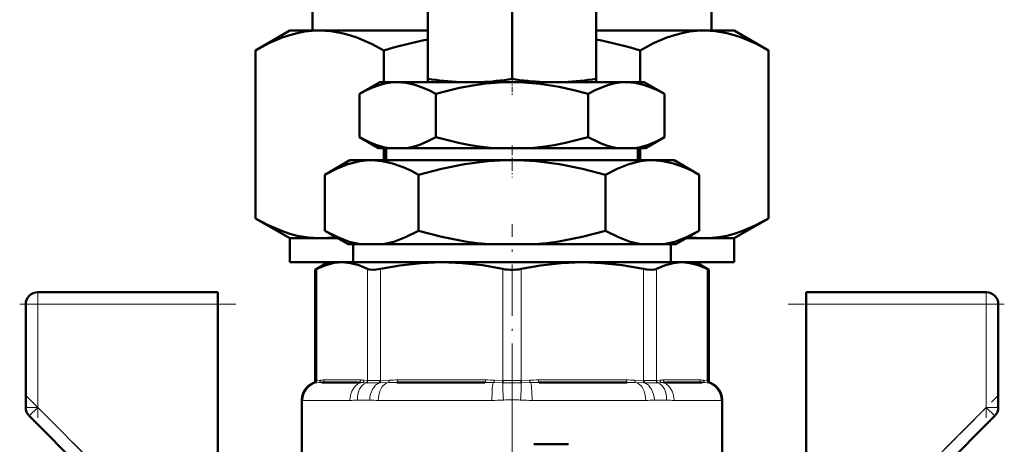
# Model space of a CAD drawing. Extents: x -1358 to 1757, y -1535 to 612.
# Tile 54 of 84: x 96 to 178, y -35 to 0. Entities that reach past the tile are written whole.
import ezdxf

# ---------------------------------------------------------------- set-up
doc = ezdxf.new("R2010")
doc.units = 0
doc.linetypes.add('DASHDOT', pattern=[18.5, 12, -3, 0.5, -3])

msp = doc.modelspace()

# ---------------------------------------------------------------- linework, layer by layer
at = {"color": 7, "lineweight": 50}
for p, q in [((120.166, 5.91), (120.166, -0.573)), ((153.416, 5.91), (153.416, -0.573)), ((129.791, 3.843), (129.791, -4.597)), ((136.791, 3.849), (136.791, -4.603)), ((143.791, 3.843), (143.791, -4.597)), ((115.429, -2.226), (118.291, -0.573)), ((118.291, -0.573), (120.769, -0.573)), ((120.769, -0.573), (129.791, -0.573)), ((143.791, -0.573), (152.812, -0.573)), ((152.812, -0.573), (155.291, -0.573)), ((158.153, -2.226), (155.291, -0.573)), ((115.429, -16.221), (115.429, -2.226)), ((126.11, -2.226), (126.11, -4.873)), ((147.472, -4.873), (147.472, -2.226)), ((158.153, -2.226), (158.153, -16.221)), ((125.791, -4.873), (124.089, -5.856)), ((127.265, -4.873), (125.791, -4.873)), ((136.791, -4.873), (127.265, -4.873)), ((129.791, -4.873), (129.791, -4.597)), ((129.791, -4.873), (132.463, -4.873)), ((134.16, -4.873), (132.463, -4.873)), ((134.16, -4.873), (139.421, -4.873)), ((146.317, -4.873), (136.791, -4.873)), ((141.12, -4.873), (139.421, -4.873)), ((141.12, -4.873), (143.791, -4.873)), ((143.791, -4.597), (143.791, -4.873)), ((147.791, -4.873), (146.317, -4.873)), ((147.791, -4.873), (149.493, -5.856)), ((124.089, -9.454), (124.089, -5.856)), ((130.44, -9.454), (130.44, -5.856)), ((143.142, -9.454), (143.142, -5.856)), ((149.493, -9.454), (149.493, -5.856)), ((125.681, -10.373), (124.089, -9.454)), ((147.901, -10.373), (149.493, -9.454)), ((126.485, -10.373), (125.681, -10.373)), ((126.11, -10.373), (126.11, -11.373)), ((126.313, -10.373), (126.313, -11.373)), ((126.485, -10.373), (128.044, -10.373)), ((135.231, -10.373), (128.044, -10.373)), ((135.231, -10.373), (138.35, -10.373)), ((145.537, -10.373), (138.35, -10.373)), ((145.537, -10.373), (147.097, -10.373)), ((147.901, -10.373), (147.097, -10.373)), ((147.268, -10.373), (147.268, -11.373)), ((147.472, -11.373), (147.472, -10.373)), ((123.291, -11.373), (121.202, -12.579)), ((125.1, -11.373), (123.291, -11.373)), ((136.791, -11.373), (125.1, -11.373)), ((148.482, -11.373), (136.791, -11.373)), ((150.291, -11.373), (148.482, -11.373)), ((150.291, -11.373), (152.379, -12.579)), ((121.202, -17.245), (121.202, -12.579)), ((128.997, -17.245), (128.997, -12.579)), ((144.585, -17.245), (144.585, -12.579)), ((152.379, -17.245), (152.379, -12.579)), ((118.291, -17.873), (115.429, -16.221)), ((155.291, -17.873), (158.153, -16.221)), ((118.291, -17.873), (120.769, -17.873)), ((118.291, -19.873), (118.291, -17.873)), ((120.769, -17.873), (122.29, -17.873)), ((123.156, -18.373), (121.202, -17.245)), ((150.426, -18.373), (152.379, -17.245)), ((151.292, -17.873), (152.812, -17.873)), ((152.812, -17.873), (155.291, -17.873)), ((155.291, -19.873), (155.291, -17.873)), ((124.143, -18.373), (123.156, -18.373)), ((123.57, -19.873), (123.57, -18.373)), ((124.143, -18.373), (126.057, -18.373)), ((134.877, -18.373), (126.057, -18.373)), ((134.877, -18.373), (138.705, -18.373)), ((147.525, -18.373), (138.705, -18.373)), ((147.525, -18.373), (149.439, -18.373)), ((150.426, -18.373), (149.439, -18.373)), ((150.011, -19.873), (150.011, -18.373)), ((118.291, -19.873), (121.49, -19.873)), ((121.491, -19.873), (120.395, -20.506)), ((121.491, -19.873), (120.395, -20.506)), ((120.547, -20.428), (120.395, -20.506)), ((121.491, -19.873), (122.656, -19.873)), ((122.656, -19.873), (122.628, -19.873)), ((122.683, -19.873), (122.656, -19.873)), ((122.656, -19.873), (130.936, -19.873)), ((130.936, -19.873), (136.791, -19.873)), ((136.791, -19.873), (142.646, -19.873)), ((142.646, -19.873), (150.926, -19.873)), ((150.011, -19.873), (155.291, -19.873)), ((150.926, -19.873), (150.898, -19.873)), ((150.953, -19.873), (150.926, -19.873)), ((150.926, -19.873), (152.091, -19.873)), ((152.091, -19.873), (153.187, -20.506)), ((152.091, -19.873), (153.187, -20.506)), ((153.187, -20.506), (153.035, -20.428)), ((120.395, -29.728), (120.395, -20.506)), ((153.187, -29.728), (153.187, -20.506)), ((153.187, -29.728), (153.187, -20.506)), ((97.291, -22.373), (112.291, -22.373)), ((112.291, -22.373), (112.291, -23.373)), ((161.291, -23.373), (161.291, -22.373)), ((161.291, -22.373), (176.291, -22.373)), ((96.291, -31.959), (96.291, -23.373)), ((112.291, -23.373), (112.291, -37.302)), ((161.291, -37.302), (161.291, -23.373)), ((177.291, -23.373), (177.291, -31.959)), ((123.99, -29.873), (120.952, -29.873)), ((134.526, -29.873), (127.193, -29.873)), ((146.389, -29.873), (139.056, -29.873)), ((152.63, -29.873), (149.592, -29.873)), ((119.291, -31.32), (119.291, -38.623)), ((154.291, -31.32), (154.291, -38.623)), ((154.291, -42.545), (154.291, -31.32)), ((96.584, -32.666), (103.072, -39.155)), ((170.509, -39.155), (176.998, -32.666)), ((138.607, -35.029), (141.509, -35.029))]:
    msp.add_line(p, q, dxfattribs=at)
at = {"color": 7, "linetype": 'DASHDOT', "lineweight": 18, "ltscale": 0.037938}
msp.add_line((136.791, -4.476), (136.791, -5.994), dxfattribs=at)
at = {"color": 7, "linetype": 'DASHDOT', "lineweight": 18, "ltscale": 0.066602}
msp.add_line((136.791, -10.151), (136.791, -12.815), dxfattribs=at)
at = {"color": 7, "linetype": 'DASHDOT', "lineweight": 18, "ltscale": 0.355646}
msp.add_line((136.791, -30.914), (136.791, -16.688), dxfattribs=at)
at = {"color": 7, "lineweight": 18}
for p, q in [((120.547, -20.428), (120.547, -29.715)), ((124.764, -29.715), (124.764, -20.428)), ((125.846, -20.428), (125.846, -29.715)), ((136.026, -29.715), (136.026, -20.428)), ((137.556, -20.428), (137.556, -29.715)), ((147.736, -29.715), (147.736, -20.428)), ((148.818, -20.428), (148.818, -29.715)), ((153.035, -29.715), (153.035, -20.428)), ((97.291, -23.373), (97.291, -22.373)), ((176.291, -22.373), (176.291, -23.373)), ((96.291, -23.373), (97.291, -23.373)), ((97.291, -23.373), (112.291, -23.373)), ((97.291, -23.373), (97.291, -31.959)), ((176.291, -23.373), (161.291, -23.373)), ((176.291, -31.959), (176.291, -23.373)), ((176.291, -23.373), (177.291, -23.373)), ((120.394, -29.909), (120.265, -29.915)), ((120.415, -29.907), (120.394, -29.909)), ((120.395, -29.728), (120.526, -29.717)), ((120.681, -29.885), (120.415, -29.907)), ((120.526, -29.717), (120.547, -29.715)), ((120.547, -29.715), (120.841, -29.686)), ((121.137, -29.673), (124.174, -29.673)), ((124.626, -29.907), (124.304, -29.885)), ((124.47, -29.686), (124.764, -29.715)), ((124.653, -29.909), (124.626, -29.907)), ((124.764, -29.715), (124.786, -29.717)), ((125.797, -29.907), (125.741, -29.909)), ((125.794, -29.717), (125.846, -29.715)), ((126.494, -29.885), (125.797, -29.907)), ((125.846, -29.715), (126.555, -29.686)), ((127.269, -29.673), (134.602, -29.673)), ((135.963, -29.907), (135.243, -29.885)), ((135.317, -29.686), (136.026, -29.715)), ((136.022, -29.909), (135.963, -29.907)), ((136.026, -29.715), (136.078, -29.717)), ((137.504, -29.717), (137.556, -29.715)), ((137.556, -29.715), (138.265, -29.686)), ((137.619, -29.907), (137.56, -29.909)), ((138.339, -29.885), (137.619, -29.907)), ((138.979, -29.673), (146.313, -29.673)), ((147.027, -29.686), (147.736, -29.715)), ((147.785, -29.907), (147.088, -29.885)), ((147.736, -29.715), (147.788, -29.717)), ((147.841, -29.909), (147.785, -29.907)), ((148.796, -29.717), (148.818, -29.715)), ((148.818, -29.715), (149.112, -29.686)), ((148.956, -29.907), (148.929, -29.909)), ((149.277, -29.885), (148.956, -29.907)), ((149.408, -29.673), (152.445, -29.673)), ((152.741, -29.686), (153.035, -29.715)), ((153.167, -29.907), (152.901, -29.885)), ((153.035, -29.715), (153.055, -29.717)), ((153.055, -29.717), (153.187, -29.728)), ((153.188, -29.909), (153.167, -29.907)), ((153.317, -29.915), (153.188, -29.909)), ((96.291, -31.959), (97.291, -31.959)), ((96.584, -32.666), (97.291, -31.959)), ((103.934, -38.602), (97.291, -31.959)), ((119.306, -31.347), (119.291, -31.32)), ((119.371, -31.373), (123.29, -31.373)), ((124.937, -31.347), (123.917, -31.347)), ((125.657, -31.373), (135.117, -31.373)), ((138.465, -31.373), (147.925, -31.373)), ((149.664, -31.347), (148.645, -31.347)), ((150.292, -31.373), (154.211, -31.373)), ((154.291, -31.32), (154.276, -31.347)), ((169.648, -38.602), (176.291, -31.959)), ((176.291, -31.959), (176.998, -32.666)), ((176.291, -31.959), (177.291, -31.959))]:
    msp.add_line(p, q, dxfattribs=at)
at = {"color": 7, "linetype": 'DASHDOT', "lineweight": 18, "ltscale": 0.257589}
msp.add_line((97.291, -22.515), (97.291, -32.818), dxfattribs=at)
at = {"color": 7, "linetype": 'DASHDOT', "lineweight": 18, "ltscale": 0.257574}
msp.add_line((176.291, -32.818), (176.291, -22.515), dxfattribs=at)
at = {"color": 7, "linetype": 'DASHDOT', "lineweight": 18, "ltscale": 0.450015}
for p, q in [((113.791, -23.373), (95.79, -23.373)), ((177.791, -23.373), (159.79, -23.373))]:
    msp.add_line(p, q, dxfattribs=at)
at = {"color": 7, "linetype": 'DASHDOT', "lineweight": 18}
msp.add_line((136.791, -28.337), (136.791, -64.029), dxfattribs=at)
at = {"color": 7, "linetype": 'DASHDOT', "lineweight": 18, "ltscale": 0.302371}
for p, q in [((96.225, -30.893), (104.777, -39.445)), ((168.805, -39.445), (177.357, -30.893))]:
    msp.add_line(p, q, dxfattribs=at)
at = {"color": 7, "lineweight": 50}
for points in [[(115.429, -2.226), (116.541, -1.636), (117.648, -1.165), (118.28, -0.953), (118.911, -0.787), (119.531, -0.668), (120.15, -0.597), (120.769, -0.573)], [(120.769, -0.573), (121.698, -0.627), (122.63, -0.787), (123.244, -0.949), (123.861, -1.154), (125.101, -1.686), (126.11, -2.226)], [(147.472, -2.226), (148.584, -1.636), (149.691, -1.165), (150.323, -0.953), (150.954, -0.787), (151.574, -0.668), (152.193, -0.597), (152.812, -0.573)], [(152.812, -0.573), (153.741, -0.627), (154.673, -0.787), (155.287, -0.949), (155.904, -1.154), (157.144, -1.686), (158.153, -2.226)], [(127.265, -4.873), (126.729, -4.903), (126.196, -4.992), (125.729, -5.116), (125.264, -5.28), (124.674, -5.542), (124.089, -5.856)], [(130.44, -5.856), (129.919, -5.574), (129.396, -5.333), (128.693, -5.084), (127.982, -4.927), (127.265, -4.873)], [(136.791, -4.873), (135.72, -4.903), (134.65, -4.992), (133.527, -5.147), (132.415, -5.357), (131.423, -5.589), (130.44, -5.856)], [(143.142, -5.856), (141.943, -5.535), (140.73, -5.268), (139.095, -5.011), (137.448, -4.885), (136.791, -4.873)], [(146.317, -4.873), (145.782, -4.903), (145.249, -4.992), (144.781, -5.116), (144.317, -5.28), (143.727, -5.542), (143.142, -5.856)], [(149.493, -5.856), (148.972, -5.574), (148.448, -5.333), (147.745, -5.084), (147.035, -4.927), (146.317, -4.873)], [(124.089, -9.454), (125.041, -9.937), (125.52, -10.125), (126.002, -10.271), (126.485, -10.373)], [(128.044, -10.373), (128.534, -10.27), (129.019, -10.122), (129.734, -9.826), (130.44, -9.454)], [(130.44, -9.454), (132.337, -9.936), (133.298, -10.124), (134.265, -10.271), (135.231, -10.373)], [(138.35, -10.373), (139.322, -10.271), (140.291, -10.123), (141.252, -9.934), (143.142, -9.454)], [(143.142, -9.454), (144.093, -9.937), (144.573, -10.125), (145.055, -10.271), (145.537, -10.373)], [(147.097, -10.373), (147.586, -10.27), (148.071, -10.122), (148.787, -9.826), (149.493, -9.454)], [(125.1, -11.373), (124.605, -11.395), (124.112, -11.458), (123.131, -11.701), (122.161, -12.081), (121.202, -12.579)], [(128.997, -12.579), (128.359, -12.235), (127.716, -11.94), (126.852, -11.634), (125.979, -11.44), (125.1, -11.373)], [(136.791, -11.373), (135.798, -11.395), (134.81, -11.458), (132.848, -11.701), (130.91, -12.081), (128.997, -12.579)], [(144.585, -12.579), (142.671, -12.081), (140.733, -11.701), (138.772, -11.458), (137.784, -11.395), (136.791, -11.373)], [(148.482, -11.373), (147.988, -11.395), (147.494, -11.458), (146.514, -11.701), (145.543, -12.081), (144.585, -12.579)], [(152.379, -12.579), (151.742, -12.235), (151.099, -11.94), (150.234, -11.634), (149.362, -11.44), (148.482, -11.373)], [(120.769, -17.873), (119.841, -17.819), (118.909, -17.659), (118.294, -17.497), (117.678, -17.292), (116.438, -16.76), (115.429, -16.221)], [(158.153, -16.221), (157.041, -16.81), (155.934, -17.281), (155.301, -17.493), (154.671, -17.66), (154.051, -17.778), (153.431, -17.849), (152.812, -17.873)], [(121.202, -17.245), (122.272, -17.795), (123.239, -18.16), (124.143, -18.373)], [(126.057, -18.373), (126.96, -18.16), (127.927, -17.795), (128.997, -17.245)], [(128.997, -17.245), (130.935, -17.749), (132.895, -18.133), (133.884, -18.272), (134.877, -18.373)], [(138.705, -18.373), (139.699, -18.272), (140.688, -18.133), (142.648, -17.749), (144.585, -17.245)], [(144.585, -17.245), (145.655, -17.795), (146.622, -18.16), (147.525, -18.373)], [(149.439, -18.373), (150.343, -18.16), (151.31, -17.795), (152.379, -17.245)], [(122.656, -19.873), (121.977, -19.932), (121.281, -20.114), (120.547, -20.428)], [(124.764, -20.428), (124.03, -20.114), (123.334, -19.933), (122.656, -19.873)], [(125.846, -20.428), (125.312, -20.503), (124.909, -20.478), (124.764, -20.428)], [(130.936, -19.873), (129.214, -19.938), (127.444, -20.139), (125.846, -20.428)], [(136.026, -20.428), (134.337, -20.125), (132.64, -19.937), (130.936, -19.873)], [(142.646, -19.873), (140.925, -19.938), (139.155, -20.139), (137.556, -20.428)], [(147.736, -20.428), (145.967, -20.114), (144.286, -19.933), (142.646, -19.873)], [(148.818, -20.428), (148.673, -20.478), (148.489, -20.503), (148.02, -20.478), (147.736, -20.428)], [(150.926, -19.873), (150.213, -19.938), (149.48, -20.139), (148.818, -20.428)], [(153.035, -20.428), (152.302, -20.114), (151.605, -19.933), (150.926, -19.873)]]:
    msp.add_lwpolyline(points, dxfattribs=at)
at = {"color": 7, "lineweight": 18}
for points in [[(124.786, -29.717), (125.297, -29.727), (125.794, -29.717)], [(147.788, -29.717), (148.485, -29.727), (148.796, -29.717)]]:
    msp.add_lwpolyline(points, dxfattribs=at)
at = {"color": 7, "lineweight": 50}
for centre, radius, start, end in [((139.442, -48.04), 47.715, 101.6696, 106.22469), ((134.14, -48.041), 47.716, 73.77537, 78.33085), ((133.596, 19.012), 23.913, 260.8433, 267.28375), ((133.034, 18.928), 23.829, 272.70796, 279.07002), ((140.548, 18.931), 23.831, 260.92962, 267.28923), ((139.985, 19.014), 23.915, 272.71895, 279.15605), ((120.762, -9.693), 8.181, 270.04884, 279.39828), ((152.819, -9.692), 8.181, 260.5964, 269.9511), ((136.78, -16.779), 3.727, 258.32363, 270.17092), ((136.802, -16.775), 3.73, 269.8334, 281.6705), ((97.291, -23.373), 1, 90, 180.00001), ((176.291, -23.373), 1, 0, 90), ((120.791, -31.32), 1.5, 110.51769, 180.00001), ((120.791, -31.32), 1.5, 110.51769, 180.00001), ((120.195, -29.728), 0.2, 290.51672, 0.00001), ((153.387, -29.728), 0.2, 179.99999, 249.48328), ((153.387, -29.728), 0.2, 179.99999, 249.48328), ((152.791, -31.32), 1.5, 0, 69.48231), ((152.791, -31.32), 1.5, 0, 69.48231), ((97.291, -31.959), 1, 179.99999, 225), ((176.291, -31.959), 1, 315, 360)]:
    msp.add_arc(centre, radius, start, end, dxfattribs=at)
at = {"color": 7, "lineweight": 18}
for centre, radius, start, end in [((120.808, -31.353), 1.502, 105.97718, 179.78403), ((120.33, -29.724), 0.196, 289.20109, 2.07686), ((120.352, -29.723), 0.195, 288.84479, 2.60724), ((120.648, -29.696), 0.192, 279.68886, 3.05589), ((120.939, -32.834), 2.96, 89.74646, 95.00685), ((121.124, -32.801), 3.128, 89.75925, 95.18705), ((124.003, -33.894), 4.021, 85.70242, 90.19438), ((124.187, -32.801), 3.128, 84.81295, 90.24075), ((124.271, -29.69), 0.199, 279.76018, 1.04317), ((124.561, -29.716), 0.202, 288.63761, 0.50689), ((124.584, -29.72), 0.202, 289.98829, 0.85405), ((125.169, -7.921), 21.995, 268.65387, 271.48856), ((127.16, -49.526), 19.653, 89.90514, 91.9429), ((127.237, -47.854), 18.18, 89.89855, 92.15083), ((134.559, -50.587), 20.714, 88.10735, 90.0906), ((134.635, -47.854), 18.18, 87.84917, 90.10144), ((136.791, 14.603), 44.518, 269.00911, 270.98962), ((136.791, -6.888), 22.84, 268.21094, 271.78787), ((138.947, -47.854), 18.18, 89.89855, 92.15083), ((139.023, -50.587), 20.714, 89.9094, 91.89265), ((146.345, -47.854), 18.18, 87.84917, 90.10144), ((146.422, -49.526), 19.653, 88.0571, 90.09486), ((148.412, -7.911), 22.005, 268.51227, 271.34565), ((148.998, -29.72), 0.202, 179.14596, 250.01171), ((149.02, -29.716), 0.202, 179.49311, 251.36239), ((149.394, -32.801), 3.128, 89.75925, 95.18705), ((149.311, -29.69), 0.199, 178.95683, 260.23981), ((149.579, -33.894), 4.021, 89.80562, 94.29758), ((152.458, -32.801), 3.128, 84.81295, 90.24075), ((152.643, -32.834), 2.96, 84.99315, 90.25355), ((152.933, -29.696), 0.192, 176.94411, 260.31114), ((153.23, -29.723), 0.195, 177.39276, 251.15521), ((153.252, -29.724), 0.196, 177.92314, 250.79892), ((152.774, -31.353), 1.502, 0.21596, 74.02282), ((119.361, -31.3), 0.073, 220.24295, 277.83472), ((123.31, -24.224), 7.149, 269.84033, 274.8785), ((125.615, -22.429), 8.944, 265.64874, 270.26818), ((135.161, -15.367), 16.006, 269.84087, 273.25556), ((136.791, -41.019), 9.698, 85.73879, 94.26121), ((138.421, -15.351), 16.022, 266.74619, 270.15737), ((147.967, -22.438), 8.935, 269.72949, 274.35357), ((150.273, -24.216), 7.157, 265.12416, 270.15702), ((154.221, -31.3), 0.0729, 262.14305, 319.77805)]:
    msp.add_arc(centre, radius, start, end, dxfattribs=at)
for centre, major_axis, ratio, start_param, end_param in [((120.864, -31.373), (0, 1.5), 0.995414, 0.123342, 1.570796), ((120.952, -29.673), (0, 0.2), 0.92388, 3.141593, 4.712389), ((124.447, -31.373), (0, 1.5), 0.771505, 0.123342, 1.570796), ((125.021, -31.347), (0.143, -1.493), 0.734075, 3.351169, 4.642046), ((123.99, -29.673), (0, 0.2), 0.92388, 3.141593, 4.712389), ((125.953, -31.347), (-0.132, -1.494), 0.675962, 3.481187, 4.772063), ((126.611, -31.373), (0, 1.5), 0.636223, 0.123342, 1.570796), ((125.713, -29.717), (0.007, -0.2), 0.408466, 0.272287, 1.557437), ((125.77, -29.715), (0.008, -0.2), 0.382405, 0.255495, 1.554996), ((126.478, -29.686), (0.008, -0.2), 0.382432, 0.102908, 1.555785), ((127.193, -29.673), (0, -0.2), 0.382683, 0, 1.570796), ((134.526, -29.673), (0, -0.2), 0.382683, 0, 1.570796), ((135.26, -31.373), (0, 1.5), 0.095659, 0.123342, 1.570796), ((135.24, -29.686), (-0.008, -0.2), 0.382432, 0.132932, 1.585808), ((135.949, -29.715), (-0.008, -0.2), 0.382405, 0.287096, 1.586597), ((136.132, -31.347), (0.097, -1.497), 0.041092, 3.418838, 4.709715), ((136.007, -29.717), (-0.006, -0.2), 0.356255, 0.297028, 1.582178), ((137.575, -29.717), (0.006, -0.2), 0.356255, 4.701007, 5.986158), ((137.45, -31.347), (-0.097, -1.497), 0.041092, 1.57347, 2.864347), ((137.633, -29.715), (0.008, -0.2), 0.382405, 4.696589, 5.996089), ((138.342, -29.686), (0.008, -0.2), 0.382432, 4.697377, 6.150253), ((138.321, -31.373), (0, 1.5), 0.095659, 4.712389, 6.159843), ((139.056, -29.673), (0, -0.2), 0.382683, 4.712389, 6.283185), ((146.389, -29.673), (0, -0.2), 0.382683, 4.712389, 6.283185), ((147.104, -29.686), (-0.008, -0.2), 0.382432, 4.727401, 6.180277), ((146.971, -31.373), (0, 1.5), 0.636223, 4.712389, 6.159843), ((147.812, -29.715), (-0.008, -0.2), 0.382405, 4.728189, 6.02769), ((147.869, -29.717), (-0.007, -0.2), 0.408466, 4.725748, 6.010898), ((147.629, -31.347), (0.132, -1.494), 0.675962, 1.511122, 2.801999), ((148.561, -31.347), (-0.143, -1.493), 0.734075, 1.64114, 2.932016), ((149.135, -31.373), (0, 1.5), 0.771505, 4.712389, 6.159843), ((149.592, -29.673), (0, -0.2), 0.92388, 4.712389, 6.283185), ((152.63, -29.673), (0, -0.2), 0.92388, 4.712389, 6.283185), ((152.718, -31.373), (0, 1.5), 0.995414, 4.712389, 6.159843)]:
    msp.add_ellipse(centre, major_axis=major_axis, ratio=ratio, start_param=start_param, end_param=end_param, dxfattribs=at)

doc.saveas('drawing.dxf')
